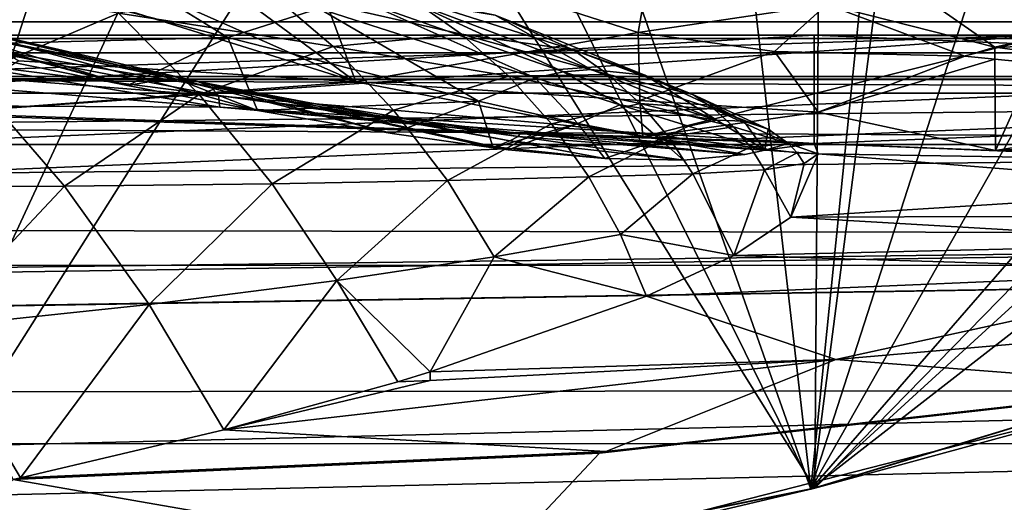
# Model space of a CAD drawing. Header units: metres. Extents: x 0 to 808, y -804 to 0.
# Tile 92 of 109: x 587 to 643, y -78 to -51. Entities that reach past the tile are written whole.
import ezdxf

# ---------------------------------------------------------------- set-up
doc = ezdxf.new("R2010")
doc.units = ezdxf.units.M

msp = doc.modelspace()

# ---------------------------------------------------------------- linework, layer by layer
at = {"layer": 'top0'}
for points in [[(34.402058, -4.519207, 2063.059814), (64.544334, -51.518902, 2063.059814), (737.401917, -51.518902, 2063.059814)], [(743.104004, -37.838261, 2063.059814), (34.402058, -4.519207, 2063.059814), (737.401917, -51.518902, 2063.059814)], [(34.402058, -4.519207, 163.059708), (743.104004, -37.838261, 163.059708), (737.401917, -51.518902, 163.059708)], [(737.401917, -51.518902, 163.059708), (64.544334, -51.518902, 163.059708), (34.402058, -4.519207, 163.059708)], [(575.437195, -88.45858, 1566.81958), (561.35553, -14.86791, 1564.892578), (597.250549, -20.886278, 1565.050171)], [(575.176331, -88.498238, 658.996399), (605.495239, -23.331985, 660.70282), (572.503723, -16.928637, 660.870483)], [(574.027771, -17.473251, 617.963867), (614.202637, -26.577866, 618.202332), (574.9823, -88.527664, 619.824524)], [(632.212646, -77.000015, 1566.519531), (575.437195, -88.45858, 1566.81958), (597.250549, -20.886278, 1565.050171)], [(632.212646, -77.000015, 1566.519531), (597.250549, -20.886278, 1565.050171), (632.556213, -29.892569, 1565.286011)], [(631.989563, -77.056259, 619.524109), (625.740479, -22.823589, 618.104004), (637.646545, -21.415346, 618.067139)], [(637.646545, -21.415346, 618.067139), (649.627686, -22.387112, 618.09259), (631.989563, -77.056259, 619.524109)], [(649.627686, -22.387112, 618.09259), (661.155518, -25.713488, 618.179688), (631.989563, -77.056259, 619.524109)], [(614.202637, -26.577866, 618.202332), (625.740479, -22.823589, 618.104004), (631.989563, -77.056259, 619.524109)], [(575.176331, -88.498238, 658.996399), (632.084717, -77.03228, 659.296631), (605.495239, -23.331985, 660.70282)], [(632.084717, -77.03228, 659.296631), (637.904785, -32.151726, 660.471863), (605.495239, -23.331985, 660.70282)], [(631.989563, -77.056259, 619.524109), (661.155518, -25.713488, 618.179688), (671.822021, -31.284773, 618.325562)], [(574.9823, -88.527664, 619.824524), (614.202637, -26.577866, 618.202332), (631.989563, -77.056259, 619.524109)], [(666.745667, -41.721039, 1565.595703), (632.212646, -77.000015, 1566.519531), (632.556213, -29.892569, 1565.286011)], [(631.989563, -77.056259, 619.524109), (671.822021, -31.284773, 618.325562), (681.14978, -38.850876, 618.523682)], [(637.904785, -32.151726, 660.471863), (632.084717, -77.03228, 659.296631), (669.161072, -43.17659, 660.183167)], [(687.625916, -60.147358, 619.08136), (631.989563, -77.056259, 619.524109), (681.14978, -38.850876, 618.523682)], [(687.625916, -60.147358, 1566.078247), (632.212646, -77.000015, 1566.519531), (666.745667, -41.721039, 1565.595703)], [(632.084717, -77.03228, 659.296631), (687.625916, -60.147358, 659.73877), (669.161072, -43.17659, 660.183167)], [(572.446289, -43.523407, 258.025757), (587.40271, -52.970856, 210.92009), (606.365784, -54.148293, 210.92009)], [(572.446289, -43.523407, 258.025757), (606.365784, -54.148293, 210.92009), (582.88739, -43.775658, 258.303192)], [(606.365784, -54.148293, 210.92009), (593.052979, -44.340527, 258.627472), (582.88739, -43.775658, 258.303192)], [(593.052979, -44.340527, 258.627472), (606.365784, -54.148293, 210.92009), (603.039551, -45.222408, 258.998566)], [(558.884705, -45.103973, 1822.396973), (582.260315, -52.078007, 1821.028442), (593.509827, -54.354393, 1851.041138)], [(561.89209, -45.574219, 1876.180054), (558.884705, -45.103973, 1822.396973), (593.509827, -54.354393, 1851.041138)], [(581.303345, -47.000538, 1803.460449), (588.676697, -45.189301, 1805.216797), (599.171509, -51.651829, 1854.653687)], [(599.171509, -51.651829, 1854.653687), (588.676697, -45.189301, 1805.216797), (604.289429, -50.010891, 1856.190674)], [(603.039551, -45.222408, 258.998566), (606.365784, -54.148293, 210.92009), (622.263855, -51.371399, 235.320496)], [(622.263855, -51.371399, 235.320496), (622.86261, -47.949226, 259.881287), (603.039551, -45.222408, 258.998566)], [(593.509827, -54.354393, 1851.041138), (578.427185, -49.685158, 1874.961426), (561.89209, -45.574219, 1876.180054)], [(599.171509, -51.651829, 1854.653687), (582.260315, -52.078007, 1821.028442), (581.303345, -47.000538, 1803.460449)], [(632.893372, -49.796844, 260.392914), (642.358765, -52.189682, 257.191833), (635.74469, -47.574886, 285.304077)], [(642.358765, -52.189682, 257.191833), (651.383789, -50.158096, 302.564972), (635.74469, -47.574886, 285.304077)], [(578.768677, -48.184128, 1659.429321), (584.624268, -53.843201, 1659.745361), (593.001526, -50.276997, 1709.399292)], [(632.893372, -49.796844, 260.392914), (622.86261, -47.949226, 259.881287), (622.263855, -51.371399, 235.320496)], [(593.001526, -50.276997, 1709.399292), (605.096741, -52.154499, 1760.236694), (601.360596, -48.959869, 1759.460815)], [(605.096741, -52.154499, 1760.236694), (612.327515, -51.458565, 1811.033813), (601.360596, -48.959869, 1759.460815)], [(601.360596, -48.959869, 1759.460815), (612.327515, -51.458565, 1811.033813), (609.422546, -49.424957, 1810.232666)], [(594.928223, -54.100361, 1873.629639), (578.427185, -49.685158, 1874.961426), (593.509827, -54.354393, 1851.041138)], [(579.695129, -50.042881, 1901.756714), (578.427185, -49.685158, 1874.961426), (596.356445, -54.009632, 1900.340942)], [(578.427185, -49.685158, 1874.961426), (594.928223, -54.100361, 1873.629639), (596.356445, -54.009632, 1900.340942)], [(616.462646, -53.926888, 1908.31665), (604.289429, -50.010891, 1856.190674), (606.848328, -49.649117, 1856.947144)], [(606.848328, -49.649117, 1856.947144), (609.372864, -49.593063, 1857.695679), (618.057861, -53.58255, 1908.881348)], [(618.057861, -53.58255, 1908.881348), (616.462646, -53.926888, 1908.31665), (606.848328, -49.649117, 1856.947144)], [(609.372864, -49.593063, 1857.695679), (619.630249, -53.442028, 1909.440796), (618.057861, -53.58255, 1908.881348)], [(619.630249, -53.442028, 1909.440796), (609.372864, -49.593063, 1857.695679), (614.214722, -50.386955, 1859.168823)], [(612.327515, -51.458565, 1811.033813), (618.612488, -52.340107, 1860.611694), (609.422546, -49.424957, 1810.232666)], [(609.422546, -49.424957, 1810.232666), (618.612488, -52.340107, 1860.611694), (614.214722, -50.386955, 1859.168823)], [(629.952942, -52.433849, 235.594666), (632.893372, -49.796844, 260.392914), (622.263855, -51.371399, 235.320496)], [(629.952942, -52.433849, 235.594666), (640.667542, -52.709717, 249.075653), (632.893372, -49.796844, 260.392914)], [(640.667542, -52.709717, 249.075653), (642.358765, -52.189682, 257.191833), (632.893372, -49.796844, 260.392914)], [(596.356445, -54.009632, 1900.340942), (597.449646, -54.120232, 1927.047363), (579.695129, -50.042881, 1901.756714)], [(597.449646, -54.120232, 1927.047363), (580.665894, -50.681149, 1928.533569), (579.695129, -50.042881, 1901.756714)], [(584.624268, -53.843201, 1659.745361), (597.557617, -54.863064, 1710.014404), (593.001526, -50.276997, 1709.399292)], [(597.557617, -54.863064, 1710.014404), (605.096741, -52.154499, 1760.236694), (593.001526, -50.276997, 1709.399292)], [(613.272034, -55.227154, 1907.171143), (599.171509, -51.651829, 1854.653687), (604.289429, -50.010891, 1856.190674)], [(616.462646, -53.926888, 1908.31665), (613.272034, -55.227154, 1907.171143), (604.289429, -50.010891, 1856.190674)], [(618.612488, -52.340107, 1860.611694), (622.63678, -53.764977, 1910.543823), (614.214722, -50.386955, 1859.168823)], [(614.214722, -50.386955, 1859.168823), (622.63678, -53.764977, 1910.543823), (619.630249, -53.442028, 1909.440796)], [(642.358765, -52.189682, 257.191833), (662.224792, -51.767639, 303.673523), (651.383789, -50.158096, 302.564972)], [(597.449646, -54.120232, 1927.047363), (598.207458, -54.424534, 1953.738525), (580.665894, -50.681149, 1928.533569)], [(598.207458, -54.424534, 1953.738525), (581.339111, -51.592628, 1955.280029), (580.665894, -50.681149, 1928.533569)], [(737.401917, -51.518902, 163.059708), (396.130096, -51.518902, 182.490662), (64.544334, -51.518902, 163.059708)], [(430.996582, -51.518902, 2043.136353), (737.401917, -51.518902, 2063.059814), (64.544334, -51.518902, 2063.059814)], [(479.46637, -51.518902, 184.0103), (396.130096, -51.518902, 182.490662), (737.401917, -51.518902, 163.059708)], [(430.996582, -51.518902, 2043.136353), (498.190948, -51.518902, 2041.009888), (737.401917, -51.518902, 2063.059814)], [(562.599915, -51.518902, 188.995483), (479.46637, -51.518902, 184.0103), (737.401917, -51.518902, 163.059708)], [(498.190948, -51.518902, 2041.009888), (565.275879, -51.518902, 2036.626343), (737.401917, -51.518902, 2063.059814)], [(562.599915, -51.518902, 188.995483), (645.315613, -51.518902, 197.420395), (542.844055, -54.849697, 187.495834)], [(542.844055, -54.849697, 187.495834), (645.315613, -51.518902, 197.420395), (582.724487, -55.916061, 190.725739)], [(737.401917, -51.518902, 163.059708), (645.315613, -51.518902, 197.420395), (562.599915, -51.518902, 188.995483)], [(632.175598, -57.60709, 2029.990601), (632.175598, -51.518902, 2029.990601), (564.659058, -55.400169, 2036.677002)], [(632.175598, -51.518902, 2029.990601), (565.275879, -51.518902, 2036.626343), (564.659058, -55.400169, 2036.677002)], [(737.401917, -51.518902, 2063.059814), (565.275879, -51.518902, 2036.626343), (632.175598, -51.518902, 2029.990601)], [(645.315613, -51.518902, 197.420395), (622.524597, -57.245205, 194.751907), (582.724487, -55.916061, 190.725739)], [(605.096741, -52.154499, 1760.236694), (614.991699, -53.829269, 1811.826294), (612.327515, -51.458565, 1811.033813)], [(606.365784, -54.148293, 210.92009), (622.368713, -55.189129, 210.92009), (622.263855, -51.371399, 235.320496)], [(614.991699, -53.829269, 1811.826294), (620.585144, -53.72406, 1861.32251), (612.327515, -51.458565, 1811.033813)], [(612.327515, -51.458565, 1811.033813), (620.585144, -53.72406, 1861.32251), (618.612488, -52.340107, 1860.611694)], [(622.263855, -51.371399, 235.320496), (622.368713, -55.189129, 210.92009), (629.952942, -52.433849, 235.594666)], [(642.388916, -58.007244, 197.062881), (622.524597, -57.245205, 194.751907), (645.315613, -51.518902, 197.420395)], [(632.175598, -51.518902, 2029.990601), (727.401917, -51.518902, 2016.598511), (737.401917, -51.518902, 2063.059814)], [(727.401917, -51.518902, 2016.598511), (632.175598, -51.518902, 2029.990601), (727.401917, -51.857319, 2016.598511)], [(632.175598, -51.518902, 2029.990601), (707.214722, -54.632435, 2019.828369), (727.401917, -51.857319, 2016.598511)], [(632.175598, -51.518902, 2029.990601), (632.175598, -57.60709, 2029.990601), (707.214722, -54.632435, 2019.828369)], [(645.315613, -51.518902, 197.420395), (708.405396, -54.38937, 206.196411), (642.388916, -58.007244, 197.062881)], [(598.207458, -54.424534, 1953.738525), (598.6297, -54.913704, 1980.404297), (581.339111, -51.592628, 1955.280029)], [(598.6297, -54.913704, 1980.404297), (581.714783, -52.768955, 1981.984253), (581.339111, -51.592628, 1955.280029)], [(593.509827, -54.354393, 1851.041138), (582.260315, -52.078007, 1821.028442), (599.171509, -51.651829, 1854.653687)], [(600.836304, -55.754749, 1873.21875), (593.509827, -54.354393, 1851.041138), (599.171509, -51.651829, 1854.653687)], [(600.836304, -55.754749, 1873.21875), (599.171509, -51.651829, 1854.653687), (613.272034, -55.227154, 1907.171143)], [(662.193298, -54.824467, 251.533997), (662.224792, -51.767639, 303.673523), (642.358765, -52.189682, 257.191833)], [(597.557617, -54.863064, 1710.014404), (608.495056, -55.746128, 1761.002075), (605.096741, -52.154499, 1760.236694)], [(605.096741, -52.154499, 1760.236694), (608.495056, -55.746128, 1761.002075), (614.991699, -53.829269, 1811.826294)], [(620.585144, -53.72406, 1861.32251), (625.34729, -54.860771, 1911.626465), (618.612488, -52.340107, 1860.611694)], [(618.612488, -52.340107, 1860.611694), (625.34729, -54.860771, 1911.626465), (622.63678, -53.764977, 1910.543823)], [(622.368713, -55.189129, 210.92009), (632.402344, -55.857307, 210.92009), (629.952942, -52.433849, 235.594666)], [(629.952942, -52.433849, 235.594666), (632.402344, -55.857307, 210.92009), (640.667542, -52.709717, 249.075653)], [(642.358765, -52.189682, 257.191833), (640.667542, -52.709717, 249.075653), (642.347961, -52.866772, 249.264481)], [(642.347961, -52.866772, 249.264481), (662.193298, -54.824467, 251.533997), (642.358765, -52.189682, 257.191833)], [(598.6297, -54.913704, 1980.404297), (598.716248, -55.578587, 2007.034302), (581.714783, -52.768955, 1981.984253)], [(598.716248, -55.578587, 2007.034302), (581.792664, -54.201504, 2008.634644), (581.714783, -52.768955, 1981.984253)], [(606.365784, -54.148293, 210.92009), (587.40271, -52.970856, 210.92009), (582.724487, -55.916061, 190.725739)], [(640.667542, -52.709717, 249.075653), (632.402344, -55.857307, 210.92009), (642.347961, -52.866772, 249.264481)], [(632.402344, -55.857307, 210.92009), (642.388916, -58.007244, 197.062881), (642.347961, -52.866772, 249.264481)], [(642.388916, -58.007244, 197.062881), (662.193298, -54.824467, 251.533997), (642.347961, -52.866772, 249.264481)], [(614.991699, -53.829269, 1811.826294), (622.377258, -55.360832, 1862.026611), (620.585144, -53.72406, 1861.32251)], [(618.057861, -53.58255, 1908.881348), (621.22937, -55.445381, 1934.729492), (616.462646, -53.926888, 1908.31665)], [(619.630249, -53.442028, 1909.440796), (626.700623, -56.301331, 1961.934692), (618.057861, -53.58255, 1908.881348)], [(626.700623, -56.301331, 1961.934692), (621.22937, -55.445381, 1934.729492), (618.057861, -53.58255, 1908.881348)], [(622.63678, -53.764977, 1910.543823), (626.700623, -56.301331, 1961.934692), (619.630249, -53.442028, 1909.440796)], [(622.377258, -55.360832, 1862.026611), (626.551697, -55.680248, 1912.160767), (620.585144, -53.72406, 1861.32251)], [(620.585144, -53.72406, 1861.32251), (626.551697, -55.680248, 1912.160767), (625.34729, -54.860771, 1911.626465)], [(625.34729, -54.860771, 1911.626465), (628.214539, -56.36594, 1962.532471), (622.63678, -53.764977, 1910.543823)], [(622.63678, -53.764977, 1910.543823), (628.214539, -56.36594, 1962.532471), (626.700623, -56.301331, 1961.934692)], [(581.792664, -54.201504, 2008.634644), (598.716248, -55.578587, 2007.034302), (564.659058, -55.400169, 2036.677002)], [(576.426453, -60.081657, 1610.114624), (589.95813, -60.01965, 1660.047974), (584.624268, -53.843201, 1659.745361)], [(606.365784, -54.148293, 210.92009), (582.724487, -55.916061, 190.725739), (622.524597, -57.245205, 194.751907)], [(589.95813, -60.01965, 1660.047974), (597.557617, -54.863064, 1710.014404), (584.624268, -53.843201, 1659.745361)], [(600.836304, -55.754749, 1873.21875), (594.928223, -54.100361, 1873.629639), (593.509827, -54.354393, 1851.041138)], [(596.356445, -54.009632, 1900.340942), (594.928223, -54.100361, 1873.629639), (600.836304, -55.754749, 1873.21875)], [(597.449646, -54.120232, 1927.047363), (596.356445, -54.009632, 1900.340942), (608.424622, -57.057762, 1899.320068)], [(608.424622, -57.057762, 1899.320068), (596.356445, -54.009632, 1900.340942), (600.836304, -55.754749, 1873.21875)], [(614.203613, -57.800331, 1925.433716), (597.449646, -54.120232, 1927.047363), (614.095581, -57.863094, 1921.823364)], [(614.095581, -57.863094, 1921.823364), (597.449646, -54.120232, 1927.047363), (608.424622, -57.057762, 1899.320068)], [(614.203613, -57.800331, 1925.433716), (615.049133, -57.457684, 1952.063965), (597.449646, -54.120232, 1927.047363)], [(615.049133, -57.457684, 1952.063965), (598.207458, -54.424534, 1953.738525), (597.449646, -54.120232, 1927.047363)], [(622.368713, -55.189129, 210.92009), (606.365784, -54.148293, 210.92009), (622.524597, -57.245205, 194.751907)], [(608.495056, -55.746128, 1761.002075), (617.387695, -56.515072, 1812.610352), (614.991699, -53.829269, 1811.826294)], [(616.462646, -53.926888, 1908.31665), (618.874512, -56.49683, 1933.832886), (613.272034, -55.227154, 1907.171143)], [(614.991699, -53.829269, 1811.826294), (617.387695, -56.515072, 1812.610352), (622.377258, -55.360832, 1862.026611)], [(621.22937, -55.445381, 1934.729492), (618.874512, -56.49683, 1933.832886), (616.462646, -53.926888, 1908.31665)], [(601.668213, -59.890942, 1710.618042), (597.557617, -54.863064, 1710.014404), (589.95813, -60.01965, 1660.047974)], [(608.495056, -55.746128, 1761.002075), (597.557617, -54.863064, 1710.014404), (601.668213, -59.890942, 1710.618042)], [(615.049133, -57.457684, 1952.063965), (615.519897, -57.214081, 1978.686646), (598.207458, -54.424534, 1953.738525)], [(615.519897, -57.214081, 1978.686646), (598.6297, -54.913704, 1980.404297), (598.207458, -54.424534, 1953.738525)], [(626.551697, -55.680248, 1912.160767), (629.580444, -56.816967, 1963.120239), (625.34729, -54.860771, 1911.626465)], [(625.34729, -54.860771, 1911.626465), (629.580444, -56.816967, 1963.120239), (628.214539, -56.36594, 1962.532471)], [(632.175598, -57.60709, 2029.990601), (656.592834, -58.591282, 2027.001099), (707.214722, -54.632435, 2019.828369)], [(708.405396, -54.38937, 206.196411), (689.859436, -59.369106, 203.403824), (642.388916, -58.007244, 197.062881)], [(642.388916, -58.007244, 197.062881), (662.226807, -58.828873, 199.572052), (662.193298, -54.824467, 251.533997)], [(564.659058, -55.400169, 2036.677002), (598.716248, -55.578587, 2007.034302), (632.175598, -57.60709, 2029.990601)], [(615.519897, -57.214081, 1978.686646), (615.615723, -57.059845, 2005.293335), (598.6297, -54.913704, 1980.404297)], [(615.615723, -57.059845, 2005.293335), (598.716248, -55.578587, 2007.034302), (598.6297, -54.913704, 1980.404297)], [(608.424622, -57.057762, 1899.320068), (600.836304, -55.754749, 1873.21875), (613.272034, -55.227154, 1907.171143)], [(613.272034, -55.227154, 1907.171143), (614.095581, -57.863094, 1921.823364), (608.424622, -57.057762, 1899.320068)], [(618.874512, -56.49683, 1933.832886), (614.095581, -57.863094, 1921.823364), (613.272034, -55.227154, 1907.171143)], [(617.387695, -56.515072, 1812.610352), (623.968201, -57.233929, 1862.724609), (622.377258, -55.360832, 1862.026611)], [(622.368713, -55.189129, 210.92009), (622.524597, -57.245205, 194.751907), (632.402344, -55.857307, 210.92009)], [(622.377258, -55.360832, 1862.026611), (623.968201, -57.233929, 1862.724609), (627.635742, -56.668278, 1912.690674)], [(622.377258, -55.360832, 1862.026611), (627.635742, -56.668278, 1912.690674), (626.551697, -55.680248, 1912.160767)], [(598.716248, -55.578587, 2007.034302), (629.402161, -57.99292, 2014.920044), (632.175598, -57.60709, 2029.990601)], [(629.402161, -57.99292, 2014.920044), (598.716248, -55.578587, 2007.034302), (615.615723, -57.059845, 2005.293335)], [(611.523987, -59.704006, 1761.757935), (608.495056, -55.746128, 1761.002075), (601.668213, -59.890942, 1710.618042)], [(617.387695, -56.515072, 1812.610352), (608.495056, -55.746128, 1761.002075), (611.523987, -59.704006, 1761.757935)], [(618.874512, -56.49683, 1933.832886), (621.22937, -55.445381, 1934.729492), (623.500183, -57.38763, 1960.707153)], [(625.10614, -56.640629, 1961.326172), (621.22937, -55.445381, 1934.729492), (626.700623, -56.301331, 1961.934692)], [(621.22937, -55.445381, 1934.729492), (625.10614, -56.640629, 1961.326172), (623.500183, -57.38763, 1960.707153)], [(622.524597, -57.245205, 194.751907), (642.388916, -58.007244, 197.062881), (632.402344, -55.857307, 210.92009)], [(629.580444, -56.816967, 1963.120239), (626.551697, -55.680248, 1912.160767), (630.735352, -57.623852, 1963.698608)], [(626.551697, -55.680248, 1912.160767), (627.635742, -56.668278, 1912.690674), (630.735352, -57.623852, 1963.698608)], [(619.49054, -59.491554, 1813.386963), (617.387695, -56.515072, 1812.610352), (611.523987, -59.704006, 1761.757935)], [(618.874512, -56.49683, 1933.832886), (614.956116, -57.966988, 1925.539429), (614.095581, -57.863094, 1921.823364)], [(620.398865, -58.462021, 1951.601074), (614.956116, -57.966988, 1925.539429), (618.874512, -56.49683, 1933.832886)], [(619.49054, -59.491554, 1813.386963), (623.968201, -57.233929, 1862.724609), (617.387695, -56.515072, 1812.610352)], [(623.500183, -57.38763, 1960.707153), (620.398865, -58.462021, 1951.601074), (618.874512, -56.49683, 1933.832886)], [(629.402161, -57.99292, 2014.920044), (625.10614, -56.640629, 1961.326172), (626.700623, -56.301331, 1961.934692)], [(628.214539, -56.36594, 1962.532471), (629.402161, -57.99292, 2014.920044), (626.700623, -56.301331, 1961.934692)], [(629.580444, -56.816967, 1963.120239), (629.402161, -57.99292, 2014.920044), (628.214539, -56.36594, 1962.532471)], [(628.271851, -58.235344, 2004.019043), (615.615723, -57.059845, 2005.293335), (615.519897, -57.214081, 1978.686646)], [(628.271851, -58.235344, 2004.019043), (629.402161, -57.99292, 2014.920044), (615.615723, -57.059845, 2005.293335)], [(623.500183, -57.38763, 1960.707153), (625.10614, -56.640629, 1961.326172), (629.402161, -57.99292, 2014.920044)], [(623.968201, -57.233929, 1862.724609), (628.585693, -57.813854, 1913.216309), (627.635742, -56.668278, 1912.690674)], [(627.635742, -56.668278, 1912.690674), (628.585693, -57.813854, 1913.216309), (630.735352, -57.623852, 1963.698608)], [(629.580444, -56.816967, 1963.120239), (630.735352, -57.623852, 1963.698608), (629.402161, -57.99292, 2014.920044)], [(620.398865, -58.462021, 1951.601074), (615.049133, -57.457684, 1952.063965), (614.203613, -57.800331, 1925.433716)], [(624.825317, -58.549465, 1977.682373), (615.519897, -57.214081, 1978.686646), (615.049133, -57.457684, 1952.063965)], [(620.398865, -58.462021, 1951.601074), (624.825317, -58.549465, 1977.682373), (615.049133, -57.457684, 1952.063965)], [(624.825317, -58.549465, 1977.682373), (628.271851, -58.235344, 2004.019043), (615.519897, -57.214081, 1978.686646)], [(625.339294, -59.325039, 1863.41687), (623.968201, -57.233929, 1862.724609), (619.49054, -59.491554, 1813.386963)], [(624.825317, -58.549465, 1977.682373), (620.398865, -58.462021, 1951.601074), (623.500183, -57.38763, 1960.707153)], [(628.271851, -58.235344, 2004.019043), (623.500183, -57.38763, 1960.707153), (629.402161, -57.99292, 2014.920044)], [(628.271851, -58.235344, 2004.019043), (624.825317, -58.549465, 1977.682373), (623.500183, -57.38763, 1960.707153)], [(628.585693, -57.813854, 1913.216309), (623.968201, -57.233929, 1862.724609), (625.339294, -59.325039, 1863.41687)], [(628.585693, -57.813854, 1913.216309), (631.215698, -58.148209, 1963.984619), (630.735352, -57.623852, 1963.698608)], [(632.175598, -57.60709, 2029.990601), (629.402161, -57.99292, 2014.920044), (632.4021, -58.197758, 2014.920044)], [(630.735352, -57.623852, 1963.698608), (632.4021, -58.197758, 2014.920044), (629.402161, -57.99292, 2014.920044)], [(631.215698, -58.148209, 1963.984619), (632.4021, -58.197758, 2014.920044), (630.735352, -57.623852, 1963.698608)], [(656.592834, -58.591282, 2027.001099), (632.175598, -57.60709, 2029.990601), (632.4021, -58.197758, 2014.920044)], [(614.956116, -57.966988, 1925.539429), (614.203613, -57.800331, 1925.433716), (614.095581, -57.863094, 1921.823364)], [(614.956116, -57.966988, 1925.539429), (620.398865, -58.462021, 1951.601074), (614.203613, -57.800331, 1925.433716)], [(625.339294, -59.325039, 1863.41687), (629.389099, -59.104771, 1913.738281), (628.585693, -57.813854, 1913.216309)], [(629.389099, -59.104771, 1913.738281), (631.215698, -58.148209, 1963.984619), (628.585693, -57.813854, 1913.216309)], [(629.389099, -59.104771, 1913.738281), (631.622681, -58.745232, 1964.268799), (631.215698, -58.148209, 1963.984619)], [(632.4021, -58.197758, 2014.920044), (630.870605, -61.766499, 1922.515991), (656.508179, -60.141026, 1973.981445)], [(630.870605, -61.766499, 1922.515991), (632.4021, -58.197758, 2014.920044), (631.622681, -58.745232, 1964.268799)], [(631.622681, -58.745232, 1964.268799), (632.4021, -58.197758, 2014.920044), (631.215698, -58.148209, 1963.984619)], [(656.508179, -60.141026, 1973.981445), (656.592834, -58.591282, 2027.001099), (632.4021, -58.197758, 2014.920044)], [(642.388916, -58.007244, 197.062881), (689.859436, -59.369106, 203.403824), (662.226807, -58.828873, 199.572052)], [(630.870605, -61.766499, 1922.515991), (631.622681, -58.745232, 1964.268799), (629.389099, -59.104771, 1913.738281)], [(627.654846, -63.9198, 1868.650635), (629.389099, -59.104771, 1913.738281), (625.339294, -59.325039, 1863.41687)], [(627.654846, -63.9198, 1868.650635), (630.870605, -61.766499, 1922.515991), (629.389099, -59.104771, 1913.738281)], [(605.299744, -65.319962, 1711.21106), (611.523987, -59.704006, 1761.757935), (601.668213, -59.890942, 1710.618042)], [(605.299744, -65.319962, 1711.21106), (614.155884, -63.994419, 1762.505005), (611.523987, -59.704006, 1761.757935)], [(614.155884, -63.994419, 1762.505005), (619.49054, -59.491554, 1813.386963), (611.523987, -59.704006, 1761.757935)], [(621.278259, -62.731968, 1814.156494), (619.49054, -59.491554, 1813.386963), (614.155884, -63.994419, 1762.505005)], [(621.278259, -62.731968, 1814.156494), (625.339294, -59.325039, 1863.41687), (619.49054, -59.491554, 1813.386963)], [(621.278259, -62.731968, 1814.156494), (627.654846, -63.9198, 1868.650635), (625.339294, -59.325039, 1863.41687)], [(582.47052, -67.975624, 1609.941162), (589.95813, -60.01965, 1660.047974), (576.426453, -60.081657, 1610.114624)], [(582.47052, -67.975624, 1609.941162), (594.731018, -66.665855, 1660.338257), (589.95813, -60.01965, 1660.047974)], [(594.731018, -66.665855, 1660.338257), (601.668213, -59.890942, 1710.618042), (589.95813, -60.01965, 1660.047974)], [(594.731018, -66.665855, 1660.338257), (605.299744, -65.319962, 1711.21106), (601.668213, -59.890942, 1710.618042)], [(630.870605, -61.766499, 1922.515991), (656.430176, -61.688904, 1920.960938), (656.508179, -60.141026, 1973.981445)], [(631.989563, -77.056259, 619.524109), (687.625916, -60.147358, 619.08136), (632.084717, -77.03228, 659.296631)], [(632.084717, -77.03228, 659.296631), (687.625916, -60.147358, 619.08136), (687.625916, -60.147358, 659.73877)], [(632.212646, -77.000015, 1566.519531), (687.625916, -60.147358, 1566.078247), (652.953613, -71.370918, 1606.646362)], [(630.870605, -61.766499, 1922.515991), (627.654846, -63.9198, 1868.650635), (656.352173, -63.236778, 1867.94043)], [(656.430176, -61.688904, 1920.960938), (630.870605, -61.766499, 1922.515991), (656.352173, -63.236778, 1867.94043)], [(614.155884, -63.994419, 1762.505005), (622.731628, -66.207794, 1814.919922), (621.278259, -62.731968, 1814.156494)], [(622.731628, -66.207794, 1814.919922), (627.654846, -63.9198, 1868.650635), (621.278259, -62.731968, 1814.156494)], [(656.352173, -63.236778, 1867.94043), (627.654846, -63.9198, 1868.650635), (656.281616, -64.784325, 1814.920044)], [(605.299744, -65.319962, 1711.21106), (610.560913, -70.462479, 1724.660767), (614.155884, -63.994419, 1762.505005)], [(610.560913, -70.462479, 1724.660767), (622.731628, -66.207794, 1814.919922), (614.155884, -63.994419, 1762.505005)], [(627.654846, -63.9198, 1868.650635), (622.731628, -66.207794, 1814.919922), (656.281616, -64.784325, 1814.920044)], [(656.281616, -64.784325, 1814.920044), (622.731628, -66.207794, 1814.919922), (633.399597, -69.762184, 1712.911987)], [(656.187805, -67.79805, 1712.220581), (656.281616, -64.784325, 1814.920044), (633.399597, -69.762184, 1712.911987)], [(594.731018, -66.665855, 1660.338257), (598.937439, -73.723839, 1660.759277), (605.299744, -65.319962, 1711.21106)], [(598.937439, -73.723839, 1660.759277), (608.726685, -71.017281, 1713.585571), (605.299744, -65.319962, 1711.21106)], [(605.299744, -65.319962, 1711.21106), (608.726685, -71.017281, 1713.585571), (610.560913, -70.462479, 1724.660767)], [(633.399597, -69.762184, 1712.911987), (622.731628, -66.207794, 1814.919922), (610.560913, -70.462479, 1724.660767)], [(582.47052, -67.975624, 1609.941162), (587.484253, -76.424942, 1608.269531), (594.731018, -66.665855, 1660.338257)], [(587.484253, -76.424942, 1608.269531), (598.937439, -73.723839, 1660.759277), (594.731018, -66.665855, 1660.338257)], [(587.071899, -76.514389, 1606.511597), (587.483704, -76.425751, 1608.265381), (582.47052, -67.975624, 1609.941162)], [(582.47052, -67.975624, 1609.941162), (587.483704, -76.425751, 1608.265381), (587.484253, -76.424942, 1608.269531)], [(656.187805, -67.79805, 1712.220581), (633.399597, -69.762184, 1712.911987), (653.240234, -71.287537, 1608.008789)], [(633.399597, -69.762184, 1712.911987), (598.937439, -73.723839, 1660.759277), (620.453674, -74.942093, 1608.117676)], [(633.399597, -69.762184, 1712.911987), (610.549316, -70.95475, 1713.538452), (598.937439, -73.723839, 1660.759277)], [(633.399597, -69.762184, 1712.911987), (610.560913, -70.462479, 1724.660767), (610.549316, -70.95475, 1713.538452)], [(653.240234, -71.287537, 1608.008789), (633.399597, -69.762184, 1712.911987), (620.453674, -74.942093, 1608.117676)], [(610.549316, -70.95475, 1713.538452), (608.726685, -71.017281, 1713.585571), (598.937439, -73.723839, 1660.759277)], [(610.560913, -70.462479, 1724.660767), (608.726685, -71.017281, 1713.585571), (610.549316, -70.95475, 1713.538452)], [(652.953613, -71.370918, 1606.646362), (620.097961, -75.036163, 1606.550415), (614.252258, -81.240448, 1606.387939)], [(632.212646, -77.000015, 1566.519531), (652.953613, -71.370918, 1606.646362), (614.252258, -81.240448, 1606.387939)], [(620.453674, -74.942093, 1608.117676), (620.097961, -75.036163, 1606.550415), (652.953613, -71.370918, 1606.646362)], [(653.240234, -71.287537, 1608.008789), (620.453674, -74.942093, 1608.117676), (652.953613, -71.370918, 1606.646362)], [(620.453674, -74.942093, 1608.117676), (598.937439, -73.723839, 1660.759277), (587.484253, -76.424942, 1608.269531)], [(620.097961, -75.036163, 1606.550415), (587.071899, -76.514389, 1606.511597), (614.252258, -81.240448, 1606.387939)], [(587.483704, -76.425751, 1608.265381), (587.071899, -76.514389, 1606.511597), (620.097961, -75.036163, 1606.550415)], [(587.484253, -76.424942, 1608.269531), (587.483704, -76.425751, 1608.265381), (620.453674, -74.942093, 1608.117676)], [(587.483704, -76.425751, 1608.265381), (620.097961, -75.036163, 1606.550415), (620.453674, -74.942093, 1608.117676)], [(574.9823, -88.527664, 619.824524), (631.989563, -77.056259, 619.524109), (575.176331, -88.498238, 658.996399)], [(614.252258, -81.240448, 1606.387939), (587.071899, -76.514389, 1606.511597), (574.982361, -88.528107, 1606.197021)], [(575.176331, -88.498238, 658.996399), (631.989563, -77.056259, 619.524109), (632.084717, -77.03228, 659.296631)], [(575.437195, -88.45858, 1566.81958), (632.212646, -77.000015, 1566.519531), (614.252258, -81.240448, 1606.387939)]]:
    msp.add_3dface(points, dxfattribs=at)
at = {"layer": 'top0123458'}
for points in [[(783.110596, -12.961353, 160.059708), (61.568436, -50.772526, 160.059708), (20.921553, -12.961353, 160.059708)], [(742.989197, -50.77253, 160.059708), (61.568436, -50.772526, 160.059708), (783.110596, -12.961353, 160.059708)], [(783.110596, -15.961353, 163.059708), (20.921553, -15.961353, 163.059708), (744.686096, -52.504578, 163.059708)], [(744.686096, -52.504578, 163.059708), (20.921553, -15.961353, 163.059708), (59.607479, -52.504585, 163.059708)], [(61.568436, -50.772526, 160.059708), (742.989197, -50.77253, 160.059708), (120.582596, -76.835205, 114.917824)], [(742.989197, -50.77253, 160.059708), (680.857727, -82.481476, 105.138191), (120.582596, -76.835205, 114.917824)], [(59.607479, -52.504585, 163.059708), (118.575211, -78.546761, 117.953323), (744.686096, -52.504578, 163.059708)], [(118.575211, -78.546761, 117.953323), (682.522278, -84.230042, 108.109589), (744.686096, -52.504578, 163.059708)], [(120.582596, -727.197693, 114.917824), (120.582596, -76.835205, 114.917824), (602.851624, -402.016144, 106.499786)], [(120.582596, -76.835205, 114.917824), (603.975037, -389.770264, 106.480179), (602.851624, -402.016144, 106.499786)], [(680.857727, -82.481476, 105.138191), (622.559387, -354.430237, 106.155792), (120.582596, -76.835205, 114.917824)], [(622.559387, -354.430237, 106.155792), (612.976318, -366.514282, 106.323059), (120.582596, -76.835205, 114.917824)], [(120.582596, -76.835205, 114.917824), (612.976318, -366.514282, 106.323059), (607.575745, -377.245148, 106.417328)], [(607.575745, -377.245148, 106.417328), (603.975037, -389.770264, 106.480179), (120.582596, -76.835205, 114.917824)]]:
    msp.add_3dface(points, dxfattribs=at)
at = {"layer": 'top0123459'}
for points in [[(13.01608, -13.016322, 2065.280029), (51.7141, -51.71434, 2065.280029), (791.016052, -13.016322, 2065.280029)], [(51.7141, -51.71434, 2065.280029), (751.684326, -51.71434, 2065.280029), (791.016052, -13.016322, 2065.280029)], [(788.016052, -16.016321, 2061.823975), (53.847206, -53.847446, 2061.823975), (16.016081, -16.016321, 2061.823975)], [(750.404053, -53.847446, 2061.823975), (53.847206, -53.847446, 2061.823975), (788.016052, -16.016321, 2061.823975)], [(751.684326, -51.71434, 2065.280029), (51.7141, -51.71434, 2065.280029), (744.18219, -54.775105, 2076.154541)], [(51.7141, -51.71434, 2065.280029), (54.774864, -54.775105, 2076.154541), (744.18219, -54.775105, 2076.154541)], [(54.016079, -54.016323, 2062.424072), (53.847206, -53.847446, 2061.823975), (750.016052, -54.016323, 2062.424072)], [(53.847206, -53.847446, 2061.823975), (750.404053, -53.847446, 2061.823975), (750.016052, -54.016323, 2062.424072)], [(57.672642, -57.672882, 2075.415527), (54.016079, -54.016323, 2062.424072), (741.070984, -57.672882, 2075.415527)], [(54.016079, -54.016323, 2062.424072), (750.016052, -54.016323, 2062.424072), (741.070984, -57.672882, 2075.415527)], [(744.18219, -54.775105, 2076.154541), (54.774864, -54.775105, 2076.154541), (81.416351, -61.669853, 2094.729492)], [(727.559265, -62.761986, 2097.011963), (744.18219, -54.775105, 2076.154541), (81.416351, -61.669853, 2094.729492)], [(57.672642, -57.672882, 2075.415527), (741.070984, -57.672882, 2075.415527), (84.93615, -64.420464, 2093.589355)], [(741.070984, -57.672882, 2075.415527), (726.523193, -64.483292, 2093.723389), (84.93615, -64.420464, 2093.589355)], [(81.416351, -61.669853, 2094.729492), (105.854668, -70.809105, 2111.02002), (727.559265, -62.761986, 2097.011963)], [(105.854668, -70.809105, 2111.02002), (108.399338, -71.954964, 2112.716309), (727.559265, -62.761986, 2097.011963)], [(727.559265, -62.761986, 2097.011963), (108.399338, -71.954964, 2112.716309), (713.466736, -71.481461, 2112.022461)], [(726.523193, -64.483292, 2093.723389), (111.085007, -74.374352, 2111.02002), (84.93615, -64.420464, 2093.589355)], [(111.362373, -74.501343, 2111.204834), (111.085007, -74.374352, 2111.02002), (726.523193, -64.483292, 2093.723389)], [(710.107361, -74.514999, 2111.224854), (111.362373, -74.501343, 2111.204834), (726.523193, -64.483292, 2093.723389)], [(108.399338, -71.954964, 2112.716309), (133.415726, -85.637711, 2129.39209), (713.466736, -71.481461, 2112.022461)], [(713.466736, -71.481461, 2112.022461), (133.415726, -85.637711, 2129.39209), (698.934326, -82.023643, 2125.519043)], [(135.748489, -87.847618, 2127.460693), (111.362373, -74.501343, 2111.204834), (710.107361, -74.514999, 2111.224854)], [(691.558655, -88.324097, 2127.947998), (135.748489, -87.847618, 2127.460693), (710.107361, -74.514999, 2111.224854)]]:
    msp.add_3dface(points, dxfattribs=at)

doc.saveas('drawing.dxf')
